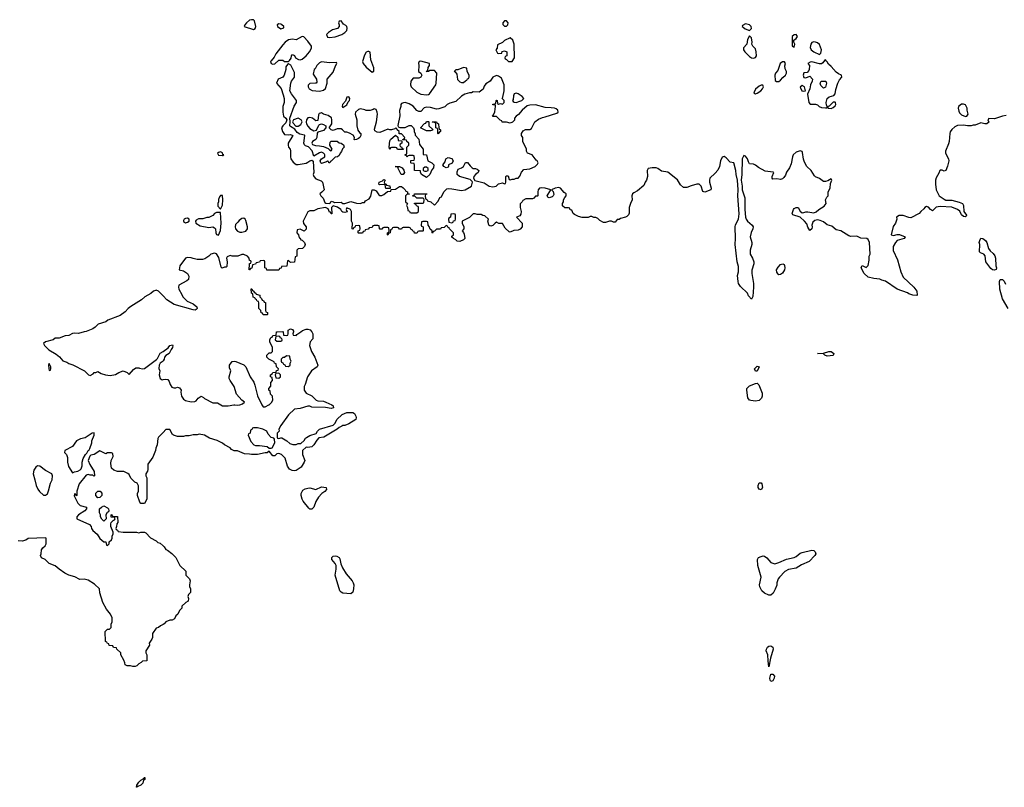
# Model space of a CAD drawing. Header units: inches. Extents: x 2221774 to 2440637, y 201306 to 357559.
# Tile 231 of 245: x 2378526 to 2388650, y 316068 to 323961. Entities that reach past the tile are written whole.
import ezdxf

# ---------------------------------------------------------------- set-up
doc = ezdxf.new("R2010")
doc.units = ezdxf.units.IN
doc.header["$MEASUREMENT"] = 0
for name, color, linetype in [('C3371', 7, 'Continuous'), ('C3372', 7, 'Continuous'), ('C3381', 7, 'Continuous'), ('C3382', 7, 'Continuous')]:
    doc.layers.add(name, color=color, linetype=linetype)

msp = doc.modelspace()

# ---------------------------------------------------------------- linework, layer by layer
at = {"layer": 'C3371', "color": 5, "elevation": 20}
for points in [[(2379290, 319714), (2379270, 319708), (2379198, 319662), (2379150, 319652), (2379130, 319642), (2379111, 319630), (2379068, 319572), (2378991, 319530), (2378986, 319510), (2379006, 319490), (2379019, 319459), (2379017, 319410), (2379028, 319368), (2379070, 319302), (2379089, 319311), (2379122, 319318), (2379149, 319331), (2379158, 319342), (2379168, 319372), (2379169, 319410), (2379179, 319450), (2379202, 319490), (2379217, 319503), (2379229, 319530), (2379241, 319539), (2379247, 319553), (2379267, 319610), (2379269, 319631), (2379292, 319690)], [(2378710, 319372), (2378690, 319360), (2378670, 319330), (2378663, 319290), (2378683, 319230), (2378695, 319170), (2378712, 319132), (2378728, 319110), (2378770, 319071), (2378790, 319071), (2378810, 319085), (2378823, 319117), (2378844, 319196), (2378859, 319230), (2378862, 319270), (2378855, 319290), (2378790, 319324), (2378732, 319370)], [(2379330, 319046), (2379308, 319068), (2379308, 319092), (2379330, 319114), (2379352, 319112), (2379372, 319092), (2379372, 319070), (2379350, 319048)], [(2379390, 318806), (2379370, 318826), (2379358, 318850), (2379358, 318870), (2379348, 318890), (2379346, 318910), (2379346, 318930), (2379366, 318950), (2379390, 318962), (2379430, 318942), (2379438, 318930), (2379442, 318910), (2379438, 318902), (2379425, 318895), (2379412, 318870), (2379414, 318830)], [(2379730, 316068), (2379726, 316070), (2379729, 316090), (2379750, 316122), (2379770, 316142), (2379802, 316158), (2379806, 316170), (2379812, 316170), (2379811, 316150), (2379798, 316142), (2379791, 316109), (2379770, 316089), (2379742, 316078)]]:
    msp.add_lwpolyline(points, close=True, dxfattribs=at)
for points in [[(2380000, 319717), (2379952, 319670), (2379945, 319655), (2379938, 319590), (2379925, 319555), (2379922, 319530), (2379896, 319464), (2379845, 319390), (2379844, 319336), (2379840, 319320), (2379822, 319290), (2379822, 319270), (2379832, 319250), (2379834, 319030), (2379810, 318986), (2379770, 318986), (2379760, 319000), (2379738, 319070), (2379738, 319090), (2379747, 319113), (2379747, 319167), (2379735, 319195), (2379710, 319206), (2379670, 319246), (2379650, 319286), (2379636, 319296), (2379595, 319315), (2379530, 319315), (2379492, 319328), (2379470, 319349), (2379462, 319398), (2379466, 319430), (2379486, 319470), (2379482, 319502), (2379470, 319506), (2379430, 319506), (2379410, 319498), (2379350, 319528), (2379292, 319490), (2379258, 319482), (2379246, 319474), (2379231, 319430), (2379246, 319386), (2379290, 319314), (2379294, 319270), (2379289, 319269), (2379278, 319278), (2379250, 319278), (2379230, 319286), (2379210, 319278), (2379138, 319190), (2379114, 319114), (2379114, 319070), (2379106, 319066), (2379102, 319082), (2379090, 319086), (2379085, 319065), (2379122, 318990), (2379147, 318967), (2379214, 318950), (2379214, 318930), (2379194, 318910), (2379132, 318870), (2379114, 318850), (2379114, 318830), (2379242, 318770), (2379262, 318750), (2379265, 318730), (2379278, 318710), (2379321, 318670), (2379350, 318625), (2379390, 318592), (2379413, 318593), (2379418, 318558), (2379430, 318554), (2379446, 318570), (2379447, 318593), (2379470, 318614), (2379478, 318630), (2379478, 318650), (2379487, 318673), (2379488, 318690), (2379462, 318750), (2379463, 318777), (2379468, 318792), (2379487, 318813), (2379502, 318818), (2379506, 318830), (2379502, 318842), (2379467, 318847), (2379466, 318870), (2379473, 318873), (2379478, 318858), (2379490, 318854), (2379533, 318853), (2379534, 318790), (2379524, 318776), (2379522, 318750), (2379514, 318730), (2379518, 318718), (2379532, 318712), (2379538, 318698), (2379590, 318692), (2379728, 318692), (2379750, 318685), (2379770, 318691), (2379810, 318692), (2379824, 318684), (2379870, 318632), (2379930, 318602), (2379946, 318586), (2379970, 318578), (2380000, 318551)], [(2380000, 317743), (2379974, 317730), (2379954, 317710), (2379930, 317706), (2379892, 317650), (2379892, 317610), (2379885, 317590), (2379858, 317550), (2379862, 317530), (2379822, 317470), (2379822, 317450), (2379832, 317430), (2379832, 317370), (2379790, 317366), (2379774, 317350), (2379750, 317338), (2379730, 317318), (2379714, 317310), (2379690, 317309), (2379664, 317316), (2379630, 317318), (2379609, 317329), (2379607, 317347), (2379596, 317376), (2379566, 317430), (2379566, 317450), (2379526, 317490), (2379522, 317502), (2379490, 317506), (2379482, 317522), (2379447, 317527), (2379442, 317542), (2379427, 317547), (2379422, 317562), (2379408, 317568), (2379406, 317670), (2379430, 317694), (2379450, 317694), (2379466, 317710), (2379467, 317747), (2379478, 317770), (2379478, 317810), (2379458, 317850), (2379420, 317900), (2379379, 317970), (2379349, 318069), (2379348, 318110), (2379296, 318156), (2379230, 318197), (2379190, 318207), (2379144, 318204), (2379092, 318232), (2379030, 318249), (2378990, 318269), (2378930, 318310), (2378890, 318344), (2378830, 318369), (2378789, 318409), (2378750, 318426), (2378738, 318450), (2378748, 318470), (2378749, 318510), (2378762, 318530), (2378788, 318550), (2378798, 318570), (2378798, 318630), (2378790, 318634), (2378612, 318628), (2378590, 318609), (2378550, 318599), (2378510, 318601)]]:
    msp.add_lwpolyline(points, dxfattribs=at)
at = {"layer": 'C3372', "color": 5, "elevation": 20}
for points in [[(2380000, 321121), (2379953, 321170), (2379930, 321179), (2379922, 321178), (2379902, 321170), (2379874, 321146), (2379811, 321110), (2379779, 321081), (2379670, 321013), (2379641, 320990), (2379610, 320957), (2379559, 320921), (2379432, 320870), (2379410, 320854), (2379332, 320830), (2379302, 320798), (2379279, 320781), (2379210, 320754), (2379187, 320753), (2379130, 320734), (2379090, 320737), (2379070, 320733), (2379030, 320715), (2378994, 320710), (2378930, 320686), (2378890, 320686), (2378871, 320669), (2378790, 320648), (2378772, 320630), (2378782, 320610), (2378826, 320566), (2378902, 320522), (2378934, 320494), (2378970, 320452), (2379010, 320438), (2379030, 320425), (2379072, 320412), (2379191, 320351), (2379234, 320310), (2379250, 320302), (2379282, 320318), (2379290, 320334), (2379310, 320334), (2379330, 320342), (2379363, 320323), (2379408, 320308), (2379457, 320303), (2379510, 320312), (2379546, 320334), (2379590, 320351), (2379632, 320332), (2379650, 320314), (2379696, 320364), (2379720, 320380), (2379750, 320382), (2379757, 320377), (2379790, 320371), (2379810, 320376), (2379932, 320468), (2379942, 320478), (2379969, 320531), (2380000, 320551)], [(2380000, 320455), (2379990, 320442), (2379970, 320429), (2379959, 320410), (2379955, 320375), (2379965, 320350), (2379959, 320310), (2379970, 320271), (2379990, 320259), (2380000, 320260)]]:
    msp.add_lwpolyline(points, dxfattribs=at)
msp.add_lwpolyline([(2378830, 320426), (2378822, 320410), (2378824, 320376), (2378830, 320354), (2378842, 320358), (2378846, 320370), (2378846, 320390)], close=True, dxfattribs=at)
at = {"layer": 'C3381', "color": 5, "elevation": 20}
for points in [[(2381734, 320000), (2381750, 319992), (2381754, 319970), (2381730, 319962), (2381670, 319975), (2381530, 319978), (2381510, 319988), (2381490, 319988), (2381410, 319962), (2381350, 319958), (2381290, 319898), (2381211, 319790), (2381192, 319750), (2381194, 319730), (2381174, 319710), (2381174, 319670), (2381178, 319658), (2381190, 319654), (2381210, 319662), (2381220, 319660), (2381274, 319630), (2381304, 319604), (2381333, 319593), (2381370, 319592), (2381390, 319602), (2381416, 319604), (2381450, 319634), (2381463, 319657), (2381475, 319665), (2381510, 319685), (2381575, 319705), (2381589, 319731), (2381609, 319751), (2381748, 319792), (2381770, 319814), (2381786, 319850), (2381840, 319900), (2381890, 319922), (2381950, 319922), (2381970, 319912), (2381983, 319883), (2381987, 319870), (2381981, 319850), (2381910, 319805), (2381870, 319789), (2381850, 319789), (2381837, 319783), (2381811, 319769), (2381790, 319749), (2381652, 319670), (2381600, 319660), (2381581, 319639), (2381550, 319588), (2381531, 319569), (2381490, 319562), (2381470, 319566), (2381434, 319530), (2381434, 319490), (2381458, 319430), (2381451, 319410), (2381419, 319361), (2381370, 319325), (2381350, 319321), (2381326, 319326), (2381301, 319341), (2381279, 319370), (2381254, 319454), (2381218, 319490), (2381190, 319502), (2381170, 319498), (2381150, 319478), (2381130, 319478), (2381090, 319526), (2381072, 319508), (2381050, 319508), (2380970, 319489), (2380910, 319489), (2380890, 319495), (2380836, 319496), (2380767, 319527), (2380730, 319528), (2380703, 319543), (2380690, 319558), (2380630, 319588), (2380610, 319608), (2380555, 319635), (2380478, 319658), (2380426, 319690), (2380370, 319699), (2380350, 319694), (2380310, 319694), (2380270, 319682), (2380230, 319682), (2380210, 319675), (2380150, 319675), (2380108, 319688), (2380096, 319696), (2380070, 319746), (2380030, 319746), (2380000, 319717)], [(2380595, 320000), (2380611, 319991), (2380670, 319991), (2380726, 320000)], [(2380738, 320000), (2380770, 319997), (2380786, 320000)], [(2381017, 320000), (2381022, 319990), (2381030, 319982), (2381050, 319982), (2381086, 320000)], [(2380000, 318551), (2380010, 318542), (2380030, 318512), (2380045, 318505), (2380091, 318471), (2380131, 318431), (2380172, 318350), (2380234, 318290), (2380234, 318250), (2380271, 318211), (2380278, 318190), (2380272, 318150), (2380273, 318133), (2380282, 318110), (2380282, 318070), (2380262, 318050), (2380254, 318030), (2380262, 318010), (2380258, 317982), (2380234, 317970), (2380194, 317930), (2380194, 317910), (2380170, 317886), (2380152, 317850), (2380132, 317830), (2380118, 317802), (2380092, 317788), (2380070, 317788), (2380030, 317768), (2380011, 317749), (2380000, 317743)]]:
    msp.add_lwpolyline(points, dxfattribs=at)
for points in [[(2380970, 319766), (2380930, 319766), (2380918, 319762), (2380913, 319747), (2380898, 319742), (2380894, 319710), (2380878, 319702), (2380874, 319690), (2380904, 319624), (2380934, 319590), (2380950, 319582), (2380990, 319582), (2381070, 319572), (2381090, 319554), (2381110, 319554), (2381122, 319558), (2381148, 319610), (2381147, 319647), (2381138, 319658), (2381110, 319666), (2381080, 319700), (2381066, 319730), (2381026, 319750)], [(2381510, 318929), (2381498, 318938), (2381439, 319010), (2381429, 319030), (2381421, 319070), (2381421, 319090), (2381429, 319111), (2381438, 319122), (2381462, 319138), (2381490, 319145), (2381510, 319147), (2381570, 319131), (2381630, 319158), (2381678, 319150), (2381682, 319130), (2381662, 319110), (2381631, 319090), (2381598, 319050), (2381570, 319008), (2381551, 318949), (2381530, 318929)], [(2386150, 319128), (2386130, 319135), (2386119, 319150), (2386119, 319170), (2386130, 319198), (2386150, 319198), (2386156, 319190), (2386165, 319150)], [(2381930, 318057), (2381850, 318064), (2381830, 318075), (2381819, 318090), (2381769, 318250), (2381781, 318310), (2381780, 318350), (2381769, 318370), (2381736, 318410), (2381736, 318430), (2381750, 318444), (2381770, 318448), (2381785, 318445), (2381811, 318431), (2381818, 318418), (2381827, 318367), (2381845, 318325), (2381884, 318264), (2381943, 318190), (2381953, 318170), (2381962, 318150), (2381959, 318110), (2381950, 318075)], [(2386230, 318043), (2386183, 318063), (2386158, 318090), (2386136, 318130), (2386133, 318150), (2386149, 318230), (2386117, 318350), (2386113, 318410), (2386124, 318430), (2386150, 318443), (2386170, 318448), (2386185, 318445), (2386208, 318428), (2386250, 318379), (2386290, 318367), (2386330, 318379), (2386410, 318414), (2386490, 318431), (2386510, 318441), (2386550, 318475), (2386570, 318483), (2386670, 318507), (2386690, 318503), (2386706, 318490), (2386711, 318470), (2386701, 318450), (2386645, 318390), (2386565, 318355), (2386510, 318321), (2386431, 318309), (2386393, 318287), (2386338, 318230), (2386325, 318210), (2386311, 318170), (2386310, 318146), (2386294, 318106), (2386274, 318066), (2386250, 318045)], [(2386230, 317308), (2386221, 317370), (2386219, 317430), (2386203, 317470), (2386204, 317490), (2386214, 317510), (2386230, 317521), (2386250, 317523), (2386270, 317510), (2386273, 317490), (2386245, 317395)], [(2386250, 317155), (2386241, 317170), (2386239, 317190), (2386250, 317232), (2386270, 317232), (2386286, 317210), (2386283, 317190), (2386270, 317164)]]:
    msp.add_lwpolyline(points, close=True, dxfattribs=at)
at = {"layer": 'C3382', "color": 5, "elevation": 20}
for points in [[(2380910, 323961), (2380890, 323957), (2380858, 323930), (2380842, 323910), (2380834, 323890), (2380930, 323861), (2380948, 323870), (2380953, 323890), (2380939, 323950), (2380930, 323959)], [(2381190, 323919), (2381172, 323910), (2381178, 323890), (2381210, 323867), (2381242, 323878), (2381242, 323890), (2381222, 323910), (2381210, 323915)], [(2381830, 323948), (2381810, 323946), (2381805, 323930), (2381812, 323910), (2381812, 323890), (2381794, 323870), (2381743, 323857), (2381702, 323830), (2381682, 323810), (2381690, 323782), (2381710, 323778), (2381770, 323786), (2381838, 323810), (2381870, 323831), (2381889, 323850), (2381894, 323874), (2381888, 323890), (2381880, 323900), (2381856, 323916)], [(2383530, 323948), (2383510, 323948), (2383492, 323930), (2383493, 323913), (2383510, 323894), (2383530, 323894), (2383546, 323910), (2383548, 323930)], [(2385990, 323919), (2385958, 323902), (2385954, 323890), (2385965, 323885), (2385986, 323866), (2386030, 323851), (2386049, 323871), (2386046, 323890), (2386030, 323909)], [(2381430, 323789), (2381370, 323755), (2381330, 323762), (2381290, 323753), (2381256, 323730), (2381230, 323701), (2381161, 323610), (2381143, 323577), (2381110, 323538), (2381106, 323530), (2381112, 323512), (2381130, 323505), (2381150, 323506), (2381190, 323545), (2381230, 323545), (2381250, 323532), (2381290, 323532), (2381300, 323540), (2381316, 323564), (2381322, 323590), (2381330, 323602), (2381350, 323594), (2381362, 323570), (2381391, 323551), (2381410, 323547), (2381430, 323554), (2381470, 323591), (2381504, 323630), (2381526, 323670), (2381526, 323690), (2381490, 323742), (2381446, 323786)], [(2383570, 323775), (2383510, 323748), (2383490, 323726), (2383438, 323702), (2383434, 323670), (2383422, 323650), (2383438, 323618), (2383450, 323614), (2383482, 323618), (2383487, 323633), (2383510, 323642), (2383534, 323630), (2383534, 323590), (2383518, 323582), (2383514, 323570), (2383518, 323558), (2383533, 323553), (2383553, 323533), (2383590, 323532), (2383613, 323570), (2383609, 323710), (2383595, 323750)], [(2386030, 323794), (2386010, 323758), (2386004, 323710), (2385969, 323671), (2385968, 323650), (2385982, 323630), (2386030, 323583), (2386050, 323568), (2386070, 323566), (2386090, 323573), (2386101, 323590), (2386100, 323630), (2386090, 323662), (2386065, 323690), (2386054, 323710), (2386057, 323730), (2386050, 323775)], [(2386510, 323808), (2386490, 323804), (2386467, 323790), (2386470, 323694), (2386481, 323681), (2386490, 323678), (2386495, 323710), (2386486, 323730), (2386486, 323750), (2386510, 323767), (2386522, 323790)], [(2386690, 323733), (2386670, 323725), (2386661, 323710), (2386654, 323674), (2386664, 323650), (2386690, 323631), (2386750, 323602), (2386764, 323616), (2386769, 323650), (2386750, 323706), (2386730, 323723), (2386710, 323729)], [(2382115, 323635), (2382105, 323635), (2382090, 323628), (2382070, 323598), (2382051, 323530), (2382059, 323510), (2382090, 323472), (2382150, 323422), (2382167, 323433), (2382167, 323467), (2382135, 323550), (2382130, 323626)], [(2381290, 323508), (2381280, 323500), (2381263, 323477), (2381261, 323450), (2381245, 323390), (2381230, 323369), (2381182, 323350), (2381166, 323310), (2381213, 323253), (2381236, 323190), (2381246, 323150), (2381246, 323130), (2381245, 323110), (2381231, 323070), (2381231, 323010), (2381238, 322970), (2381262, 322950), (2381274, 322930), (2381261, 322899), (2381231, 322870), (2381219, 322850), (2381228, 322810), (2381250, 322779), (2381290, 322776), (2381310, 322782), (2381334, 322770), (2381285, 322690), (2381285, 322670), (2381291, 322650), (2381306, 322630), (2381311, 322611), (2381311, 322550), (2381315, 322530), (2381337, 322497), (2381370, 322471), (2381390, 322471), (2381470, 322486), (2381490, 322495), (2381510, 322511), (2381530, 322518), (2381545, 322505), (2381551, 322390), (2381545, 322370), (2381551, 322350), (2381570, 322326), (2381625, 322305), (2381638, 322290), (2381656, 322210), (2381634, 322186), (2381612, 322170), (2381622, 322150), (2381645, 322125), (2381662, 322082), (2381673, 322073), (2381709, 322071), (2381722, 322078), (2381730, 322096), (2381754, 322090), (2381762, 322082), (2381830, 322085), (2381850, 322072), (2381870, 322071), (2381931, 322091), (2381990, 322076), (2382030, 322071), (2382050, 322082), (2382070, 322082), (2382082, 322098), (2382120, 322120), (2382135, 322145), (2382150, 322212), (2382172, 322212), (2382190, 322202), (2382220, 322160), (2382230, 322152), (2382250, 322152), (2382270, 322162), (2382307, 322193), (2382342, 322198), (2382346, 322214), (2382390, 322218), (2382430, 322245), (2382450, 322245), (2382470, 322232), (2382491, 322210), (2382497, 322197), (2382512, 322190), (2382514, 322174), (2382534, 322170), (2382530, 322166), (2382510, 322166), (2382494, 322150), (2382494, 322090), (2382514, 322070), (2382502, 322050), (2382514, 322030), (2382518, 321998), (2382533, 321993), (2382538, 321978), (2382550, 321974), (2382610, 321974), (2382626, 321990), (2382626, 322030), (2382622, 322042), (2382607, 322047), (2382602, 322062), (2382587, 322067), (2382587, 322073), (2382670, 322074), (2382682, 322078), (2382686, 322110), (2382682, 322122), (2382670, 322126), (2382610, 322126), (2382590, 322146), (2382567, 322147), (2382567, 322153), (2382582, 322158), (2382586, 322170), (2382712, 322172), (2382713, 322167), (2382698, 322162), (2382694, 322150), (2382698, 322118), (2382713, 322113), (2382718, 322098), (2382754, 322090), (2382790, 322054), (2382830, 322094), (2382847, 322133), (2382862, 322138), (2382888, 322190), (2382919, 322221), (2382930, 322226), (2382970, 322223), (2383070, 322204), (2383107, 322213), (2383172, 322248), (2383182, 322290), (2383179, 322299), (2383159, 322319), (2383048, 322350), (2383025, 322370), (2383024, 322396), (2383035, 322425), (2383070, 322437), (2383089, 322450), (2383110, 322492), (2383130, 322492), (2383157, 322457), (2383178, 322438), (2383190, 322431), (2383211, 322431), (2383230, 322423), (2383246, 322410), (2383241, 322390), (2383211, 322369), (2383196, 322350), (2383191, 322330), (2383206, 322306), (2383302, 322282), (2383354, 322250), (2383390, 322241), (2383426, 322250), (2383450, 322272), (2383463, 322277), (2383490, 322282), (2383510, 322274), (2383522, 322278), (2383526, 322290), (2383526, 322350), (2383530, 322354), (2383550, 322354), (2383558, 322318), (2383570, 322314), (2383590, 322322), (2383610, 322322), (2383629, 322331), (2383650, 322332), (2383669, 322351), (2383685, 322395), (2383710, 322422), (2383770, 322426), (2383826, 322450), (2383850, 322474), (2383858, 322490), (2383848, 322510), (2383837, 322517), (2383795, 322570), (2383748, 322590), (2383738, 322610), (2383738, 322630), (2383698, 322710), (2383698, 322750), (2383686, 322770), (2383686, 322790), (2383702, 322818), (2383728, 322832), (2383770, 322831), (2383790, 322842), (2383822, 322910), (2383860, 322940), (2383903, 322957), (2383930, 322961), (2384050, 322999), (2384064, 323010), (2384059, 323030), (2384043, 323043), (2384026, 323050), (2383990, 323056), (2383930, 323058), (2383830, 323084), (2383770, 323083), (2383745, 323075), (2383691, 323030), (2383654, 322986), (2383632, 322970), (2383614, 322950), (2383613, 322927), (2383593, 322907), (2383570, 322898), (2383530, 322908), (2383487, 322907), (2383482, 322922), (2383467, 322927), (2383430, 322966), (2383390, 322966), (2383386, 322970), (2383398, 322982), (2383410, 323014), (2383418, 323070), (2383418, 323078), (2383410, 323086), (2383390, 323086), (2383390, 323094), (2383422, 323098), (2383426, 323130), (2383430, 323134), (2383434, 323130), (2383438, 323098), (2383450, 323094), (2383470, 323098), (2383490, 323092), (2383508, 323110), (2383506, 323130), (2383488, 323150), (2383495, 323165), (2383509, 323230), (2383509, 323290), (2383479, 323359), (2383450, 323382), (2383430, 323389), (2383392, 323370), (2383362, 323330), (2383320, 323300), (2383302, 323278), (2383290, 323248), (2383250, 323215), (2383190, 323218), (2383171, 323209), (2383150, 323209), (2383103, 323197), (2383070, 323175), (2383010, 323119), (2382950, 323104), (2382922, 323090), (2382896, 323064), (2382837, 323043), (2382810, 323042), (2382750, 323059), (2382710, 323061), (2382685, 323055), (2382650, 323018), (2382630, 323018), (2382610, 323028), (2382572, 323072), (2382530, 323095), (2382490, 323108), (2382473, 323107), (2382450, 323098), (2382445, 323090), (2382445, 323070), (2382431, 323029), (2382434, 322974), (2382413, 322873), (2382418, 322858), (2382433, 322853), (2382490, 322852), (2382530, 322872), (2382550, 322872), (2382574, 322850), (2382582, 322830), (2382582, 322810), (2382593, 322787), (2382593, 322773), (2382630, 322734), (2382638, 322678), (2382676, 322630), (2382674, 322574), (2382710, 322572), (2382722, 322510), (2382765, 322490), (2382785, 322470), (2382782, 322438), (2382764, 322416), (2382742, 322370), (2382710, 322338), (2382658, 322370), (2382646, 322394), (2382646, 322406), (2382586, 322410), (2382587, 322467), (2382582, 322482), (2382550, 322486), (2382546, 322490), (2382547, 322513), (2382582, 322518), (2382586, 322530), (2382582, 322562), (2382570, 322566), (2382530, 322566), (2382518, 322562), (2382510, 322546), (2382502, 322562), (2382488, 322568), (2382490, 322574), (2382502, 322578), (2382506, 322590), (2382506, 322650), (2382526, 322670), (2382526, 322690), (2382507, 322707), (2382502, 322722), (2382466, 322726), (2382466, 322730), (2382482, 322738), (2382486, 322750), (2382450, 322786), (2382427, 322787), (2382426, 322810), (2382406, 322830), (2382402, 322842), (2382390, 322846), (2382382, 322838), (2382350, 322828), (2382330, 322828), (2382310, 322835), (2382230, 322801), (2382203, 322803), (2382178, 322818), (2382174, 322834), (2382196, 322910), (2382204, 322990), (2382202, 323010), (2382190, 323038), (2382170, 323046), (2382162, 323038), (2382130, 323028), (2382090, 323026), (2382076, 323036), (2382030, 323044), (2382010, 323039), (2381979, 323010), (2381976, 322990), (2381993, 322930), (2381991, 322870), (2382004, 322824), (2382020, 322800), (2382032, 322790), (2382032, 322770), (2382022, 322750), (2382010, 322738), (2381990, 322728), (2381970, 322726), (2381966, 322730), (2381968, 322750), (2381955, 322775), (2381916, 322796), (2381890, 322806), (2381870, 322806), (2381846, 322830), (2381830, 322838), (2381790, 322838), (2381750, 322822), (2381728, 322830), (2381708, 322850), (2381734, 322890), (2381737, 322930), (2381733, 322953), (2381696, 322976), (2381649, 322989), (2381630, 323002), (2381620, 323000), (2381605, 322995), (2381598, 322982), (2381590, 322926), (2381570, 322922), (2381535, 322950), (2381510, 322957), (2381488, 322952), (2381476, 322930), (2381471, 322909), (2381475, 322890), (2381488, 322868), (2381510, 322841), (2381550, 322818), (2381576, 322824), (2381602, 322878), (2381610, 322885), (2381630, 322891), (2381650, 322885), (2381672, 322870), (2381672, 322850), (2381650, 322822), (2381590, 322806), (2381585, 322795), (2381581, 322750), (2381571, 322729), (2381538, 322710), (2381531, 322690), (2381538, 322678), (2381566, 322666), (2381610, 322665), (2381650, 322656), (2381696, 322636), (2381710, 322622), (2381730, 322614), (2381738, 322630), (2381715, 322670), (2381718, 322702), (2381730, 322711), (2381791, 322711), (2381810, 322694), (2381832, 322692), (2381854, 322674), (2381862, 322650), (2381846, 322634), (2381835, 322605), (2381822, 322590), (2381810, 322566), (2381794, 322550), (2381770, 322546), (2381730, 322506), (2381718, 322502), (2381714, 322490), (2381706, 322490), (2381702, 322502), (2381690, 322506), (2381682, 322498), (2381630, 322484), (2381622, 322490), (2381615, 322510), (2381629, 322531), (2381662, 322550), (2381664, 322570), (2381659, 322579), (2381650, 322589), (2381630, 322599), (2381607, 322593), (2381550, 322558), (2381532, 322612), (2381494, 322654), (2381464, 322664), (2381455, 322675), (2381449, 322690), (2381458, 322770), (2381455, 322775), (2381405, 322785), (2381380, 322800), (2381355, 322835), (2381310, 322862), (2381304, 322870), (2381308, 322910), (2381302, 322950), (2381347, 323073), (2381373, 323110), (2381373, 323130), (2381320, 323199), (2381303, 323230), (2381312, 323310), (2381320, 323330), (2381350, 323370), (2381353, 323390), (2381350, 323418), (2381315, 323495)], [(2381630, 323528), (2381610, 323518), (2381582, 323490), (2381564, 323456), (2381554, 323450), (2381542, 323402), (2381578, 323350), (2381580, 323320), (2381574, 323310), (2381567, 323307), (2381510, 323306), (2381493, 323287), (2381492, 323270), (2381502, 323250), (2381533, 323233), (2381610, 323226), (2381650, 323238), (2381670, 323252), (2381688, 323308), (2381689, 323350), (2381750, 323421), (2381772, 323488), (2381788, 323510), (2381782, 323522), (2381710, 323517)], [(2382650, 323535), (2382634, 323530), (2382626, 323514), (2382631, 323490), (2382625, 323430), (2382652, 323410), (2382661, 323390), (2382651, 323370), (2382630, 323359), (2382570, 323359), (2382547, 323330), (2382543, 323290), (2382551, 323270), (2382610, 323215), (2382650, 323197), (2382710, 323188), (2382730, 323191), (2382740, 323200), (2382803, 323290), (2382809, 323310), (2382814, 323410), (2382790, 323438), (2382742, 323438), (2382730, 323428), (2382706, 323430), (2382722, 323438), (2382726, 323470), (2382738, 323490), (2382738, 323510)], [(2386370, 323529), (2386345, 323510), (2386322, 323438), (2386296, 323410), (2386289, 323391), (2386295, 323335), (2386307, 323327), (2386330, 323326), (2386350, 323339), (2386372, 323368), (2386399, 323390), (2386411, 323410), (2386409, 323430), (2386395, 323455), (2386393, 323487), (2386399, 323510), (2386390, 323528)], [(2386810, 323548), (2386800, 323540), (2386784, 323516), (2386770, 323509), (2386749, 323509), (2386670, 323529), (2386654, 323526), (2386631, 323510), (2386647, 323490), (2386645, 323450), (2386640, 323440), (2386622, 323418), (2386590, 323414), (2386582, 323390), (2386590, 323367), (2386610, 323363), (2386650, 323382), (2386678, 323350), (2386676, 323330), (2386656, 323290), (2386651, 323249), (2386625, 323195), (2386641, 323110), (2386654, 323094), (2386710, 323091), (2386730, 323084), (2386747, 323070), (2386770, 323059), (2386810, 323056), (2386826, 323054), (2386829, 323070), (2386821, 323081), (2386817, 323110), (2386830, 323151), (2386850, 323168), (2386897, 323183), (2386910, 323198), (2386918, 323242), (2386937, 323310), (2386956, 323344), (2386978, 323370), (2386977, 323390), (2386944, 323404), (2386920, 323420), (2386870, 323481), (2386843, 323503), (2386830, 323528), (2386817, 323537)], [(2383090, 323468), (2383030, 323446), (2383010, 323446), (2382994, 323430), (2383004, 323424), (2383020, 323400), (2383026, 323346), (2383050, 323322), (2383070, 323314), (2383090, 323314), (2383110, 323334), (2383122, 323338), (2383130, 323354), (2383142, 323358), (2383146, 323370), (2383146, 323390), (2383128, 323428), (2383122, 323462)], [(2386150, 323289), (2386130, 323278), (2386090, 323246), (2386073, 323210), (2386090, 323198), (2386110, 323204), (2386147, 323230), (2386165, 323250), (2386175, 323270), (2386168, 323288)], [(2386570, 323284), (2386552, 323268), (2386568, 323228), (2386590, 323225), (2386606, 323230), (2386595, 323270)], [(2386790, 323258), (2386765, 323285), (2386758, 323310), (2386766, 323330), (2386814, 323330), (2386822, 323310), (2386810, 323268)], [(2381910, 323168), (2381890, 323166), (2381876, 323124), (2381844, 323090), (2381843, 323070), (2381850, 323058), (2381890, 323086), (2381904, 323116), (2381918, 323130), (2381919, 323150)], [(2383630, 323204), (2383610, 323198), (2383602, 323178), (2383599, 323141), (2383592, 323130), (2383600, 323120), (2383610, 323112), (2383630, 323111), (2383670, 323123), (2383690, 323131), (2383709, 323150), (2383694, 323170), (2383650, 323199)], [(2386910, 323114), (2386890, 323114), (2386850, 323073), (2386834, 323070), (2386834, 323050), (2386870, 323048), (2386890, 323058), (2386910, 323076), (2386916, 323090), (2386914, 323110)], [(2388230, 323093), (2388210, 323093), (2388179, 323070), (2388175, 323050), (2388181, 323021), (2388190, 323002), (2388210, 322982), (2388250, 322966), (2388266, 322970), (2388278, 322990), (2388269, 323030), (2388269, 323050), (2388250, 323084)], [(2381390, 322949), (2381342, 322930), (2381331, 322910), (2381336, 322896), (2381365, 322865), (2381390, 322866), (2381415, 322885), (2381429, 322910), (2381421, 322930)], [(2382710, 322818), (2382646, 322850), (2382687, 322893), (2382702, 322898), (2382707, 322913), (2382730, 322914), (2382734, 322910), (2382734, 322870), (2382773, 322833), (2382770, 322826), (2382750, 322818)], [(2382830, 322786), (2382826, 322790), (2382826, 322830), (2382822, 322842), (2382806, 322850), (2382806, 322890), (2382802, 322902), (2382770, 322906), (2382768, 322912), (2382810, 322912), (2382818, 322898), (2382832, 322890), (2382834, 322850), (2382838, 322838), (2382854, 322830), (2382854, 322810), (2382838, 322802)], [(2382410, 322626), (2382402, 322642), (2382390, 322646), (2382350, 322646), (2382338, 322642), (2382330, 322626), (2382326, 322650), (2382330, 322714), (2382338, 322730), (2382390, 322774), (2382413, 322753), (2382418, 322718), (2382454, 322714), (2382454, 322690), (2382438, 322682), (2382434, 322670), (2382438, 322658), (2382453, 322653), (2382458, 322638), (2382473, 322633), (2382470, 322626)], [(2380590, 322601), (2380570, 322597), (2380561, 322590), (2380570, 322567), (2380610, 322565), (2380616, 322564), (2380626, 322570), (2380614, 322574), (2380610, 322592)], [(2382910, 322438), (2382888, 322450), (2382878, 322470), (2382899, 322501), (2382909, 322531), (2382930, 322545), (2382970, 322534), (2382982, 322510), (2382974, 322486), (2382934, 322470), (2382934, 322450), (2382930, 322446)], [(2382470, 322369), (2382449, 322370), (2382418, 322430), (2382418, 322438), (2382407, 322447), (2382386, 322450), (2382431, 322451), (2382457, 322437), (2382475, 322415), (2382482, 322390)], [(2382710, 322446), (2382690, 322446), (2382674, 322430), (2382674, 322410), (2382690, 322402), (2382710, 322402), (2382726, 322410), (2382726, 322430)], [(2382290, 322226), (2382282, 322262), (2382267, 322267), (2382224, 322264), (2382218, 322270), (2382222, 322290), (2382256, 322304), (2382258, 322310), (2382270, 322318), (2382276, 322316), (2382282, 322310), (2382274, 322290), (2382278, 322278), (2382294, 322270), (2382298, 322258), (2382330, 322252), (2382334, 322230), (2382334, 322226), (2382330, 322226)], [(2380610, 322155), (2380590, 322154), (2380579, 322141), (2380571, 322111), (2380571, 322089), (2380562, 322070), (2380564, 322044), (2380590, 322014), (2380610, 322054), (2380616, 322110)], [(2380590, 321978), (2380550, 321978), (2380530, 321968), (2380510, 321948), (2380470, 321928), (2380450, 321928), (2380410, 321914), (2380365, 321915), (2380340, 321900), (2380332, 321890), (2380338, 321870), (2380381, 321841), (2380470, 321825), (2380510, 321832), (2380530, 321822), (2380538, 321810), (2380541, 321770), (2380550, 321752), (2380570, 321745), (2380590, 321794), (2380599, 321870)], [(2382990, 321966), (2382958, 321962), (2382954, 321930), (2382938, 321922), (2382934, 321910), (2382938, 321878), (2382970, 321874), (2382982, 321878), (2382987, 321893), (2383002, 321898), (2383006, 321910), (2383006, 321950), (2383002, 321962)], [(2380250, 321919), (2380230, 321917), (2380218, 321910), (2380210, 321898), (2380210, 321885), (2380230, 321871), (2380250, 321878), (2380268, 321890), (2380268, 321910)], [(2380830, 321919), (2380810, 321916), (2380782, 321898), (2380770, 321878), (2380746, 321854), (2380741, 321830), (2380745, 321810), (2380767, 321787), (2380790, 321776), (2380810, 321775), (2380850, 321786), (2380869, 321810), (2380869, 321830), (2380850, 321898), (2380844, 321910)], [(2388550, 321386), (2388530, 321390), (2388510, 321404), (2388461, 321470), (2388454, 321534), (2388438, 321550), (2388405, 321565), (2388395, 321575), (2388397, 321650), (2388393, 321670), (2388397, 321690), (2388410, 321715), (2388430, 321711), (2388455, 321690), (2388471, 321670), (2388488, 321608), (2388504, 321584), (2388536, 321556), (2388553, 321533), (2388559, 321510), (2388563, 321430), (2388571, 321410), (2388566, 321394)], [(2386330, 321338), (2386323, 321343), (2386310, 321366), (2386309, 321390), (2386323, 321417), (2386350, 321445), (2386371, 321451), (2386385, 321445), (2386390, 321434), (2386394, 321410), (2386391, 321390), (2386370, 321355), (2386350, 321342)], [(2381030, 320926), (2381022, 320942), (2381010, 320946), (2381006, 320970), (2380986, 320990), (2380986, 321050), (2380982, 321062), (2380967, 321067), (2380962, 321082), (2380950, 321086), (2380942, 321102), (2380928, 321108), (2380922, 321142), (2380908, 321150), (2380907, 321193), (2380913, 321193), (2380918, 321178), (2380934, 321170), (2380938, 321158), (2380954, 321150), (2380958, 321138), (2380994, 321130), (2380994, 321110), (2381013, 321093), (2381018, 321078), (2381033, 321073), (2381038, 321058), (2381053, 321053), (2381054, 320970), (2381058, 320958), (2381074, 320950), (2381074, 320930), (2381070, 320926)], [(2381190, 320706), (2381158, 320702), (2381154, 320670), (2381170, 320654), (2381210, 320654), (2381222, 320658), (2381226, 320670), (2381222, 320682), (2381207, 320687), (2381202, 320702)], [(2386830, 320502), (2386806, 320510), (2386790, 320526), (2386728, 320530), (2386790, 320532), (2386846, 320550), (2386870, 320551), (2386898, 320530), (2386890, 320509)], [(2381270, 320506), (2381250, 320486), (2381230, 320486), (2381214, 320470), (2381214, 320450), (2381218, 320438), (2381233, 320433), (2381238, 320418), (2381253, 320413), (2381258, 320398), (2381290, 320394), (2381306, 320410), (2381306, 320430), (2381318, 320450), (2381306, 320470), (2381302, 320502)], [(2386090, 320348), (2386082, 320370), (2386110, 320398), (2386131, 320390), (2386110, 320348)], [(2381190, 320326), (2381158, 320322), (2381154, 320310), (2381158, 320278), (2381190, 320274), (2381206, 320290), (2381206, 320310)], [(2386090, 320037), (2386045, 320045), (2386029, 320050), (2386012, 320072), (2386001, 320150), (2386004, 320170), (2386030, 320195), (2386090, 320221), (2386110, 320222), (2386126, 320206), (2386160, 320120), (2386161, 320090), (2386154, 320070), (2386130, 320044)]]:
    msp.add_lwpolyline(points, close=True, dxfattribs=at)
for points in [[(2388670, 322976), (2388632, 322970), (2388550, 322942), (2388490, 322946), (2388482, 322930), (2388492, 322908), (2388471, 322889), (2388449, 322889), (2388410, 322899), (2388350, 322875), (2388330, 322875), (2388310, 322869), (2388271, 322869), (2388230, 322878), (2388170, 322872), (2388142, 322858), (2388110, 322833), (2388093, 322807), (2388089, 322791), (2388084, 322710), (2388077, 322683), (2388044, 322610), (2388047, 322590), (2388076, 322530), (2388078, 322510), (2388066, 322454), (2388048, 322412), (2388030, 322404), (2388010, 322414), (2387990, 322415), (2387986, 322410), (2387978, 322382), (2387950, 322334), (2387942, 322310), (2387941, 322270), (2387948, 322212), (2387979, 322150), (2388030, 322114), (2388050, 322106), (2388110, 322107), (2388185, 322085), (2388219, 322070), (2388231, 322051), (2388234, 321990), (2388262, 321950), (2388258, 321942), (2388250, 321933), (2388230, 321936), (2388210, 321953), (2388191, 321991), (2388167, 322010), (2388112, 322032), (2387990, 322042), (2387948, 322032), (2387910, 321995), (2387890, 322008), (2387870, 322035), (2387850, 322039), (2387832, 322030), (2387823, 322017), (2387790, 321989), (2387773, 321967), (2387690, 321925), (2387670, 321926), (2387610, 321949), (2387570, 321948), (2387542, 321930), (2387545, 321910), (2387531, 321870), (2387507, 321833), (2387488, 321750), (2387510, 321741), (2387550, 321751), (2387571, 321751), (2387631, 321730), (2387622, 321710), (2387550, 321689), (2387530, 321669), (2387506, 321630), (2387508, 321588), (2387551, 321491), (2387586, 321370), (2387610, 321312), (2387718, 321210), (2387752, 321170), (2387754, 321130), (2387750, 321126), (2387710, 321128), (2387670, 321142), (2387653, 321153), (2387550, 321189), (2387430, 321274), (2387390, 321284), (2387370, 321294), (2387310, 321299), (2387250, 321315), (2387208, 321350), (2387178, 321410), (2387180, 321420), (2387190, 321432), (2387230, 321414), (2387250, 321434), (2387262, 321490), (2387262, 321530), (2387269, 321551), (2387265, 321670), (2387250, 321702), (2387238, 321710), (2387174, 321714), (2387134, 321734), (2387073, 321733), (2387050, 321739), (2386970, 321789), (2386920, 321800), (2386877, 321837), (2386830, 321853), (2386790, 321881), (2386757, 321897), (2386730, 321904), (2386703, 321897), (2386681, 321879), (2386671, 321850), (2386676, 321830), (2386671, 321810), (2386650, 321795), (2386630, 321828), (2386621, 321861), (2386597, 321890), (2386550, 321929), (2386475, 321955), (2386469, 321970), (2386481, 322010), (2386490, 322021), (2386510, 322031), (2386530, 322031), (2386551, 321991), (2386570, 321976), (2386590, 321977), (2386610, 321987), (2386630, 321987), (2386690, 321974), (2386716, 321984), (2386744, 322010), (2386797, 322043), (2386817, 322070), (2386813, 322110), (2386825, 322135), (2386838, 322150), (2386839, 322190), (2386859, 322230), (2386863, 322277), (2386875, 322310), (2386870, 322326), (2386836, 322304), (2386810, 322297), (2386790, 322299), (2386749, 322329), (2386710, 322346), (2386697, 322357), (2386665, 322410), (2386621, 322450), (2386597, 322497), (2386586, 322526), (2386575, 322595), (2386570, 322605), (2386550, 322612), (2386510, 322598), (2386480, 322570), (2386472, 322550), (2386460, 322480), (2386442, 322438), (2386410, 322394), (2386399, 322361), (2386383, 322337), (2386370, 322324), (2386350, 322319), (2386310, 322324), (2386270, 322322), (2386262, 322330), (2386264, 322350), (2386279, 322390), (2386274, 322394), (2386190, 322403), (2386122, 322442), (2386090, 322466), (2386070, 322474), (2386030, 322479), (2386018, 322498), (2386009, 322530), (2385990, 322557), (2385970, 322565), (2385954, 322530), (2385951, 322370), (2385943, 322310), (2385955, 322250), (2385956, 322210), (2385981, 322130), (2385982, 322010), (2385990, 321930), (2385995, 321910), (2386008, 321890), (2386056, 321850), (2386067, 321830), (2386063, 321810), (2386046, 321774), (2386037, 321730), (2386053, 321670), (2386053, 321650), (2386036, 321590), (2386037, 321550), (2386061, 321510), (2386076, 321470), (2386076, 321450), (2386055, 321385), (2386054, 321350), (2386071, 321250), (2386071, 321211), (2386064, 321116), (2386050, 321086), (2386020, 321120), (2386009, 321150), (2385938, 321218), (2385917, 321250), (2385913, 321270), (2385906, 321330), (2385916, 321370), (2385917, 321423), (2385904, 321470), (2385883, 321650), (2385887, 321710), (2385882, 321830), (2385887, 321853), (2385916, 321910), (2385925, 321965), (2385910, 322150), (2385912, 322210), (2385906, 322310), (2385892, 322370), (2385890, 322410), (2385870, 322489), (2385830, 322497), (2385790, 322541), (2385770, 322554), (2385750, 322546), (2385732, 322510), (2385721, 322450), (2385705, 322415), (2385678, 322382), (2385623, 322330), (2385617, 322310), (2385618, 322290), (2385636, 322230), (2385631, 322210), (2385570, 322189), (2385550, 322195), (2385533, 322250), (2385512, 322270), (2385490, 322270), (2385430, 322253), (2385387, 322234), (2385350, 322235), (2385322, 322262), (2385290, 322313), (2385190, 322393), (2385124, 322404), (2385088, 322430), (2385070, 322437), (2385030, 322439), (2384988, 322432), (2384976, 322410), (2384981, 322350), (2384971, 322310), (2384958, 322290), (2384945, 322255), (2384880, 322200), (2384839, 322181), (2384826, 322170), (2384821, 322150), (2384825, 322110), (2384805, 322070), (2384792, 322030), (2384792, 321972), (2384785, 321955), (2384770, 321938), (2384754, 321930), (2384704, 321916), (2384690, 321908), (2384670, 321906), (2384650, 321878), (2384630, 321878), (2384610, 321888), (2384590, 321888), (2384550, 321875), (2384530, 321875), (2384490, 321898), (2384470, 321918), (2384450, 321928), (2384430, 321928), (2384410, 321938), (2384390, 321938), (2384370, 321928), (2384310, 321928), (2384270, 321938), (2384230, 321958), (2384218, 321970), (2384202, 322002), (2384187, 322007), (2384182, 322022), (2384170, 322026), (2384130, 322026), (2384108, 322048), (2384108, 322070), (2384118, 322090), (2384118, 322110), (2384130, 322134), (2384146, 322150), (2384146, 322170), (2384123, 322183), (2384088, 322230), (2384070, 322236), (2384032, 322230), (2383994, 322210), (2384010, 322194), (2384017, 322163), (2384011, 322149), (2384000, 322140), (2383970, 322128), (2383956, 322136), (2383948, 322150), (2383988, 322210), (2383930, 322229), (2383888, 322232), (2383870, 322228), (2383858, 322210), (2383852, 322190), (2383854, 322150), (2383850, 322146), (2383830, 322146), (2383813, 322127), (2383800, 322120), (2383730, 322118), (2383698, 322102), (2383694, 322090), (2383673, 322067), (2383672, 322030), (2383682, 321990), (2383680, 321960), (2383670, 321946), (2383634, 321930), (2383694, 321870), (2383694, 321830), (2383672, 321808), (2383650, 321798), (2383605, 321795), (2383570, 321778), (2383560, 321780), (2383516, 321816), (2383490, 321866), (2383453, 321867), (2383430, 321878), (2383414, 321870), (2383390, 321846), (2383370, 321838), (2383360, 321840), (2383348, 321850), (2383347, 321867), (2383338, 321890), (2383346, 321910), (2383310, 321946), (2383288, 321948), (2383270, 321958), (2383230, 321958), (2383210, 321966), (2383190, 321966), (2383150, 321928), (2383074, 321890), (2383074, 321870), (2383092, 321830), (2383092, 321810), (2383074, 321790), (2383090, 321774), (2383097, 321757), (2383102, 321710), (2383090, 321698), (2383050, 321682), (2383025, 321685), (2383010, 321698), (2382986, 321710), (2382970, 321726), (2382970, 321734), (2382986, 321750), (2382986, 321770), (2382946, 321810), (2382942, 321822), (2382927, 321827), (2382922, 321842), (2382910, 321846), (2382890, 321826), (2382858, 321822), (2382852, 321808), (2382810, 321806), (2382790, 321786), (2382778, 321782), (2382770, 321766), (2382766, 321770), (2382766, 321790), (2382747, 321807), (2382736, 321836), (2382726, 321850), (2382722, 321882), (2382710, 321886), (2382670, 321886), (2382658, 321882), (2382654, 321850), (2382658, 321838), (2382674, 321830), (2382674, 321790), (2382670, 321786), (2382630, 321786), (2382618, 321782), (2382614, 321770), (2382607, 321767), (2382587, 321767), (2382582, 321782), (2382567, 321787), (2382562, 321802), (2382547, 321807), (2382542, 321822), (2382530, 321826), (2382470, 321826), (2382458, 321822), (2382450, 321806), (2382430, 321806), (2382422, 321822), (2382410, 321826), (2382370, 321826), (2382358, 321822), (2382353, 321807), (2382338, 321802), (2382334, 321770), (2382318, 321762), (2382310, 321746), (2382306, 321750), (2382306, 321770), (2382322, 321778), (2382326, 321790), (2382322, 321822), (2382310, 321826), (2382270, 321826), (2382258, 321822), (2382250, 321806), (2382230, 321806), (2382226, 321810), (2382222, 321842), (2382210, 321846), (2382170, 321846), (2382158, 321842), (2382150, 321826), (2382118, 321822), (2382110, 321806), (2382078, 321802), (2382074, 321786), (2382058, 321782), (2382050, 321766), (2382010, 321766), (2382006, 321770), (2382006, 321790), (2382022, 321798), (2382026, 321810), (2382022, 321842), (2382010, 321846), (2381978, 321842), (2381973, 321827), (2381958, 321822), (2381953, 321807), (2381946, 321810), (2381948, 321870), (2381938, 321890), (2381938, 321990), (2381926, 322010), (2381890, 322026), (2381882, 322010), (2381893, 321987), (2381870, 321978), (2381850, 321982), (2381838, 321990), (2381828, 322008), (2381793, 322033), (2381750, 322048), (2381732, 322030), (2381734, 321966), (2381730, 321966), (2381722, 321982), (2381710, 321982), (2381696, 322016), (2381670, 322029), (2381590, 322018), (2381550, 321995), (2381510, 321995), (2381490, 321986), (2381442, 321890), (2381444, 321864), (2381471, 321830), (2381470, 321806), (2381450, 321788), (2381410, 321806), (2381378, 321802), (2381374, 321770), (2381394, 321750), (2381398, 321718), (2381410, 321714), (2381418, 321698), (2381430, 321694), (2381454, 321670), (2381462, 321650), (2381454, 321630), (2381434, 321610), (2381390, 321606), (2381374, 321590), (2381374, 321530), (2381358, 321522), (2381353, 321467), (2381310, 321466), (2381290, 321486), (2381278, 321482), (2381273, 321427), (2381218, 321422), (2381213, 321407), (2381198, 321402), (2381190, 321386), (2381067, 321387), (2381062, 321402), (2381046, 321410), (2381046, 321470), (2381042, 321482), (2381030, 321486), (2380998, 321482), (2380993, 321467), (2380958, 321462), (2380950, 321446), (2380918, 321442), (2380913, 321407), (2380898, 321402), (2380890, 321388), (2380886, 321390), (2380887, 321447), (2380890, 321454), (2380902, 321458), (2380906, 321470), (2380902, 321482), (2380890, 321486), (2380886, 321510), (2380868, 321528), (2380830, 321548), (2380810, 321548), (2380770, 321528), (2380710, 321529), (2380690, 321535), (2380658, 321522), (2380651, 321510), (2380659, 321470), (2380655, 321425), (2380650, 321418), (2380630, 321418), (2380607, 321407), (2380596, 321416), (2380575, 321515), (2380550, 321553), (2380530, 321562), (2380490, 321549), (2380471, 321529), (2380430, 321502), (2380404, 321496), (2380350, 321495), (2380310, 321504), (2380290, 321513), (2380250, 321517), (2380230, 321509), (2380171, 321430), (2380165, 321390), (2380210, 321378), (2380251, 321351), (2380264, 321324), (2380262, 321290), (2380245, 321275), (2380162, 321230), (2380158, 321210), (2380163, 321190), (2380194, 321134), (2380203, 321110), (2380247, 321067), (2380310, 321039), (2380346, 321010), (2380351, 320990), (2380340, 320980), (2380330, 320975), (2380310, 320977), (2380115, 321034), (2380040, 321079), (2380000, 321121)], [(2388689, 320990), (2388633, 321090), (2388603, 321190), (2388599, 321270), (2388609, 321290), (2388631, 321291), (2388650, 321272), (2388663, 321243)], [(2381086, 320000), (2381090, 320002), (2381115, 320025), (2381128, 320050), (2381126, 320090), (2381106, 320110), (2381102, 320142), (2381086, 320150), (2381086, 320170), (2381107, 320193), (2381108, 320232), (2381126, 320250), (2381122, 320282), (2381106, 320290), (2381106, 320310), (2381122, 320318), (2381130, 320334), (2381162, 320338), (2381167, 320353), (2381182, 320358), (2381186, 320370), (2381166, 320390), (2381162, 320422), (2381146, 320430), (2381142, 320442), (2381086, 320470), (2381066, 320490), (2381066, 320510), (2381090, 320534), (2381110, 320534), (2381126, 320550), (2381126, 320590), (2381098, 320650), (2381098, 320670), (2381107, 320693), (2381122, 320698), (2381130, 320714), (2381162, 320718), (2381166, 320750), (2381173, 320753), (2381230, 320754), (2381234, 320750), (2381238, 320718), (2381270, 320714), (2381282, 320718), (2381286, 320730), (2381286, 320770), (2381310, 320782), (2381330, 320774), (2381340, 320760), (2381342, 320750), (2381334, 320730), (2381338, 320718), (2381370, 320714), (2381375, 320725), (2381418, 320750), (2381434, 320766), (2381470, 320778), (2381490, 320778), (2381511, 320771), (2381531, 320751), (2381541, 320730), (2381539, 320681), (2381512, 320650), (2381505, 320610), (2381526, 320550), (2381559, 320490), (2381591, 320409), (2381585, 320390), (2381525, 320350), (2381485, 320290), (2381462, 320210), (2381452, 320190), (2381452, 320150), (2381470, 320122), (2381530, 320094), (2381574, 320050), (2381590, 320042), (2381650, 320038), (2381674, 320030), (2381734, 320000)], [(2380000, 320551), (2380054, 320586), (2380070, 320611), (2380097, 320617), (2380102, 320610), (2380098, 320590), (2380082, 320570), (2380062, 320530), (2380030, 320509), (2380016, 320490), (2380010, 320469), (2380000, 320455)], [(2380786, 320000), (2380790, 320001), (2380818, 320010), (2380838, 320030), (2380810, 320049), (2380754, 320110), (2380730, 320188), (2380689, 320250), (2380681, 320270), (2380679, 320290), (2380697, 320350), (2380683, 320383), (2380684, 320410), (2380710, 320447), (2380730, 320451), (2380748, 320448), (2380830, 320412), (2380851, 320391), (2380896, 320290), (2380934, 320234), (2380944, 320204), (2380970, 320094), (2381017, 320000)], [(2380000, 320260), (2380030, 320266), (2380050, 320263), (2380062, 320242), (2380073, 320210), (2380090, 320183), (2380110, 320175), (2380130, 320176), (2380150, 320183), (2380170, 320176), (2380187, 320150), (2380182, 320130), (2380190, 320091), (2380210, 320059), (2380230, 320046), (2380290, 320031), (2380326, 320034), (2380339, 320041), (2380362, 320070), (2380391, 320091), (2380417, 320077), (2380425, 320065), (2380510, 320022), (2380560, 320020), (2380595, 320000)], [(2380726, 320000), (2380730, 320001), (2380738, 320000)]]:
    msp.add_lwpolyline(points, dxfattribs=at)

doc.saveas('drawing.dxf')
